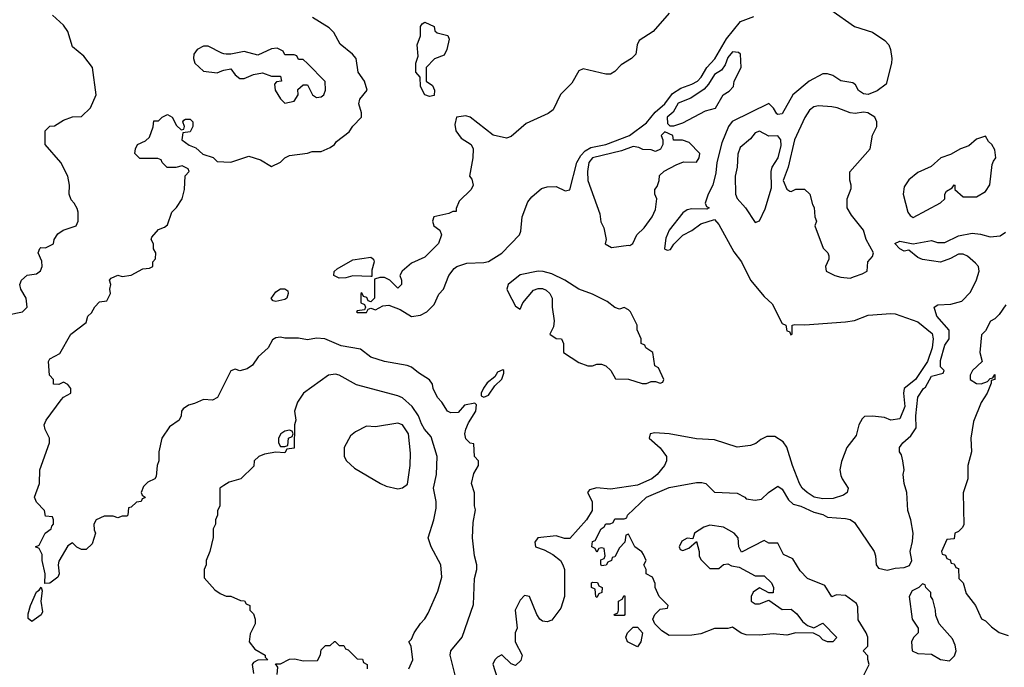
# Model space of a CAD drawing. Header units: inches. Extents: x 2380053 to 2584298, y 380219 to 546618.
# Tile 109 of 256: x 2429096 to 2433453, y 465397 to 468262. Entities that reach past the tile are written whole.
import ezdxf

# ---------------------------------------------------------------- set-up
doc = ezdxf.new("R2010")
doc.units = ezdxf.units.IN
doc.header["$MEASUREMENT"] = 0
doc.layers.add('C4426', color=7, linetype='Continuous')
doc.layers.add('C4436', color=7, linetype='Continuous')

msp = doc.modelspace()

# ---------------------------------------------------------------- linework, layer by layer
at = {"layer": 'C4426', "color": 2}
for points, elevation in [([(2429044, 466956), (2429108, 466970), (2429129, 466990), (2429125.2, 467030), (2429101.2, 467070), (2429097.2, 467090), (2429104, 467110), (2429130, 467131), (2429170, 467138), (2429188.9, 467151.1), (2429195.3, 467170), (2429193.6, 467193.6), (2429178, 467230), (2429186, 467250), (2429190, 467254), (2429210, 467252), (2429246, 467270), (2429248.7, 467290), (2429265.2, 467314.8), (2429289.3, 467330.7), (2429346, 467350), (2429355.3, 467370), (2429355.3, 467410), (2429350, 467426), (2429338, 467450), (2429324.7, 467464.7), (2429315.3, 467490), (2429317.2, 467530), (2429309, 467570), (2429279, 467630), (2429208.7, 467710), (2429208.7, 467770), (2429229.1, 467790.9), (2429250, 467792), (2429290, 467818), (2429330, 467832), (2429370, 467834), (2429410, 467872), (2429435.3, 467930), (2429418, 468050), (2429380.2, 468100.2), (2429330, 468142), (2429308.7, 468210), (2429290, 468238), (2429242, 468282)], 54), ([(2430000, 468111.3), (2429990, 468114), (2429930, 468145.2), (2429910, 468144), (2429882, 468130), (2429866, 468110), (2429864.7, 468090), (2429871, 468070), (2429910, 468034), (2429970, 468026.8), (2429990, 468036), (2430000, 468038.2)], 54), ([(2430000, 466647), (2429972, 466590), (2429950, 466578), (2429910, 466582), (2429870, 466564), (2429842.8, 466557.2), (2429819.6, 466540.4), (2429812, 466530), (2429811.3, 466510), (2429802, 466490), (2429759.8, 466460.2), (2429724.7, 466410), (2429711.3, 466350), (2429711.3, 466310), (2429704.7, 466290), (2429699.6, 466240.4), (2429694, 466230), (2429663.6, 466216.4), (2429643.6, 466196.4), (2429634, 466170), (2429638, 466158), (2429652, 466150), (2429650, 466146), (2429638, 466142), (2429634, 466130), (2429612.7, 466127.3), (2429590, 466106), (2429578, 466102), (2429574, 466070), (2429570, 466066), (2429550, 466066), (2429530, 466058), (2429510, 466066), (2429470, 466066), (2429434, 466050), (2429424.7, 466030), (2429425.4, 466005.4), (2429432, 465990), (2429416.9, 465943.1), (2429390, 465918), (2429370, 465918), (2429349.1, 465929.1), (2429330, 465948), (2429310, 465934), (2429270, 465866), (2429266.8, 465850), (2429271, 465810), (2429264.9, 465795.1), (2429230, 465769), (2429208, 465768), (2429209.5, 465810), (2429195.3, 465870), (2429196.4, 465896.4), (2429182, 465922), (2429166, 465930), (2429182, 465938), (2429208.9, 465991.1), (2429235.3, 466010), (2429238, 466022), (2429246, 466030), (2429246, 466050), (2429242, 466062), (2429210, 466066), (2429206, 466090), (2429170, 466128), (2429162, 466150), (2429184, 466210), (2429185.2, 466270), (2429228.7, 466390), (2429228.7, 466410), (2429209.3, 466449.3), (2429205.2, 466470), (2429214, 466490), (2429279.3, 466580.7), (2429290, 466592), (2429322, 466610), (2429322, 466630), (2429310, 466648), (2429290, 466658), (2429270, 466648), (2429246, 466650), (2429246, 466670), (2429228, 466690), (2429224, 466750), (2429230, 466762), (2429274.6, 466785.4), (2429322, 466870), (2429390, 466922), (2429398, 466950), (2429414.6, 466965.4), (2429429.1, 466990.9), (2429450, 467014), (2429482, 467018), (2429498, 467050), (2429495.3, 467070), (2429499, 467090), (2429494, 467110), (2429500.9, 467119.1), (2429530, 467131), (2429550, 467126), (2429590, 467131.3), (2429640.4, 467159.6), (2429670, 467162), (2429686, 467170), (2429686, 467190), (2429696.4, 467203.6), (2429698, 467230), (2429688.4, 467248.4), (2429688, 467270), (2429678, 467290), (2429680.4, 467299.6), (2429710, 467334), (2429736.4, 467343.6), (2429750, 467354), (2429768.7, 467410), (2429790, 467431.3), (2429815.3, 467470), (2429826, 467510), (2429828.4, 467571.6), (2429846, 467590), (2429842, 467602), (2429814.6, 467614.6), (2429787.3, 467607.3), (2429748.4, 467608.4), (2429726, 467630), (2429722, 467642), (2429707.3, 467647.3), (2429627.3, 467647.3), (2429606, 467670), (2429608, 467690), (2429618, 467710), (2429653.6, 467726.4), (2429670, 467742), (2429687.3, 467787.3), (2429690, 467814), (2429710, 467814), (2429726, 467830), (2429750, 467842), (2429771.1, 467831.1), (2429790, 467794), (2429810, 467774), (2429822, 467778), (2429826, 467790), (2429818, 467810), (2429823.1, 467816.9), (2429830, 467822), (2429850, 467822), (2429862, 467810), (2429862, 467790), (2429850, 467766), (2429818, 467762), (2429814, 467730), (2429846.4, 467706.4), (2429875.3, 467695.3), (2429907.1, 467667.1), (2429951.6, 467651.6), (2429970, 467634), (2430000, 467633)], 50), ([(2430000, 466201.4), (2429982, 466190), (2429982, 466110), (2429972, 466090), (2429972, 466070), (2429962, 466050), (2429962, 466030), (2429952, 466010), (2429951.6, 465971.6), (2429938, 465910), (2429922, 465870), (2429922, 465850), (2429912, 465830), (2429912.7, 465792.7), (2429959.6, 465739.6), (2429983.6, 465723.6), (2430000, 465716.4)], 54)]:
    msp.add_lwpolyline(points, dxfattribs=dict(at, elevation=elevation))
at = {"layer": 'C4426', "color": 2, "elevation": 50}
msp.add_lwpolyline([(2429150, 465599), (2429133.6, 465613.6), (2429133.6, 465633.6), (2429143.6, 465670), (2429170, 465731.3), (2429182, 465738), (2429192, 465752), (2429196, 465736), (2429190.5, 465690), (2429197.3, 465642.7), (2429190.8, 465629.2)], close=True, dxfattribs=at)
at = {"layer": 'C4436', "color": 2}
for points, elevation in [([(2432685.6, 468305.6), (2432790, 468231.8), (2432870, 468206), (2432924.5, 468170), (2432942, 468150), (2432949.6, 468130), (2432955.1, 468090), (2432953.3, 468070), (2432930, 467976), (2432890, 467947.7), (2432850, 467930.7), (2432830, 467934), (2432808, 467948), (2432794, 467974), (2432782, 467982), (2432730, 467990.8), (2432694.2, 468014.2), (2432670, 468023), (2432650, 468022), (2432589.7, 467990.3), (2432517.2, 467930), (2432470, 467844.7), (2432450, 467842), (2432445.4, 467845.4), (2432430.9, 467870.9), (2432410, 467890.8), (2432248.7, 467811.3), (2432232, 467790), (2432202.8, 467717.2), (2432180.5, 467630), (2432176.1, 467583.9), (2432163.6, 467530), (2432142, 467490), (2432129, 467450), (2432135.3, 467435.3), (2432146, 467430), (2432136.4, 467423.6), (2432070, 467425.5), (2432050, 467420.5), (2432030, 467407.7), (2431969.5, 467330), (2431955.3, 467295.3), (2431949.3, 467249.3), (2431950, 467246), (2431962, 467242), (2431975.3, 467244.7), (2431991, 467269), (2432030.7, 467309.3), (2432070, 467329.3), (2432110, 467359.3), (2432170, 467378), (2432190, 467355.3), (2432255.6, 467235.6), (2432289.2, 467190), (2432329, 467110), (2432390, 467037.2), (2432425.1, 467005.1), (2432470, 466918), (2432486, 466910), (2432490, 466886), (2432502, 466882), (2432508.4, 466868.4), (2432514, 466870), (2432514, 466910), (2432526, 466914), (2432570, 466912.7), (2432750, 466925.1), (2432790, 466931.6), (2432850, 466954.7), (2432950, 466962.6), (2432970, 466960.5), (2433070, 466924.7), (2433133.2, 466873.2), (2433138.5, 466850), (2433133.8, 466810), (2433112.1, 466750), (2433059.7, 466670), (2433009.2, 466630), (2433006, 466610), (2433012.4, 466550), (2432990, 466496), (2432950, 466490.8), (2432922.5, 466502.5), (2432870, 466507.3), (2432834, 466506), (2432823.2, 466496.8), (2432809, 466470), (2432797.2, 466422.8), (2432755.3, 466370), (2432732.5, 466307.5), (2432725.2, 466270), (2432730, 466246), (2432735.3, 466230), (2432762, 466190), (2432758, 466170), (2432741.2, 466158.8), (2432695.6, 466144.4), (2432650, 466141.7), (2432610.8, 466150), (2432580.5, 466170), (2432558, 466190), (2432546, 466210), (2432514.8, 466290), (2432490.8, 466370.8), (2432474.8, 466394.8), (2432437.3, 466417.3), (2432402, 466418), (2432374.6, 466405.4), (2432352.9, 466387.1), (2432330, 466378), (2432270, 466371.3), (2432170, 466402.8), (2432090, 466407.3), (2431969.5, 466430.5), (2431906, 466434), (2431886, 466430), (2431882, 466410), (2431930, 466368), (2431958, 466330), (2431958, 466310), (2431948.7, 466290), (2431917.2, 466250), (2431893.2, 466230), (2431830, 466202.4), (2431710, 466185.5), (2431650, 466190.8), (2431618, 466182), (2431608, 466170), (2431629.3, 466130), (2431629.5, 466090), (2431603.6, 466050), (2431530, 465967.3), (2431506.4, 465966.4), (2431470, 465978), (2431388.7, 465970), (2431375.3, 465950), (2431378, 465930), (2431416.5, 465916.5), (2431455.5, 465895.5), (2431489, 465870), (2431499.3, 465850), (2431506, 465830), (2431506.6, 465710), (2431490, 465659.1), (2431450, 465606), (2431430, 465598), (2431410, 465601), (2431398, 465610), (2431384.7, 465630), (2431351.3, 465710), (2431330, 465714), (2431310, 465694), (2431288.7, 465650), (2431298, 465570), (2431288, 465550), (2431288, 465510), (2431319, 465450), (2431312.9, 465427.1), (2431290, 465404.7), (2431270, 465412), (2431230, 465452), (2431210, 465442), (2431198, 465430), (2431189.1, 465410.9), (2431209.3, 465350)], 46), ([(2430000, 467633), (2430030, 467632), (2430110, 467658), (2430162, 467642), (2430210, 467612), (2430250, 467632), (2430269, 467651), (2430290, 467661), (2430370, 467671.3), (2430390, 467678), (2430430, 467678), (2430470, 467696), (2430488.7, 467710), (2430497.2, 467722.8), (2430554.5, 467765.5), (2430570, 467791.3), (2430608.7, 467830), (2430609, 467850), (2430597.2, 467890), (2430601.2, 467910), (2430633.2, 467950), (2430621.2, 467990), (2430594, 468030), (2430585.2, 468090), (2430569.2, 468110), (2430513.8, 468153.8), (2430485.8, 468205.8), (2430466.2, 468226.2), (2430391.5, 468271.5)], 50), ([(2431969.2, 468290), (2431899.5, 468210), (2431836.9, 468170), (2431827.8, 468150), (2431822.9, 468110), (2431803.7, 468090), (2431758, 468062), (2431730, 468033), (2431710, 468020.5), (2431690, 468020.7), (2431590, 468044), (2431570, 468036), (2431538.5, 467981.5), (2431488.6, 467931.4), (2431456.6, 467863.4), (2431433.7, 467846.3), (2431336.9, 467803.1), (2431270, 467744.7), (2431250, 467738), (2431190.9, 467750.9), (2431090, 467830.7), (2431070, 467836), (2431029, 467831), (2431021.2, 467798.8), (2431025.2, 467770), (2431050, 467737.2), (2431094, 467710), (2431102.7, 467690), (2431101.2, 467650), (2431086, 467570), (2431096.4, 467556.4), (2431102, 467530), (2431093.2, 467510), (2431041.2, 467458.8), (2431027.3, 467427.3), (2431027.3, 467412.7), (2431012.7, 467412.7), (2430995.3, 467404.7), (2430928.7, 467390), (2430922, 467370), (2430928.7, 467350), (2430955.3, 467330), (2430962, 467310), (2430948.9, 467271.1), (2430888.4, 467211.6), (2430830, 467184.7), (2430788, 467150), (2430778, 467130), (2430786, 467110), (2430786, 467090), (2430770, 467074), (2430734, 467110), (2430710, 467122), (2430690, 467122), (2430666, 467114), (2430666, 467030), (2430650, 467014), (2430638, 467018), (2430632.7, 467032.7), (2430618, 467038), (2430610, 467054), (2430606, 467050), (2430606, 467010), (2430622, 467002), (2430626, 466990), (2430622, 466978), (2430590, 466974), (2430586, 466970), (2430590, 466966), (2430630, 466966), (2430638, 466982), (2430650, 466986), (2430670, 466978), (2430703.6, 466996.4), (2430730, 466999), (2430780.2, 466980.2), (2430830, 466949.2), (2430870, 466954), (2430898, 466970), (2430930, 467002), (2430950, 467048), (2430970.9, 467069.1), (2430994.8, 467130), (2431018.8, 467161.2), (2431030.5, 467169.5), (2431075.2, 467184.8), (2431150, 467187), (2431170, 467192.3), (2431230, 467229.4), (2431307.3, 467310), (2431313, 467327), (2431319.3, 467390), (2431344.1, 467455.9), (2431361.6, 467478.4), (2431405.5, 467514.5), (2431430, 467522.9), (2431470, 467523.7), (2431510, 467504), (2431530, 467508.7), (2431561.7, 467630), (2431578.4, 467661.6), (2431598, 467682), (2431623.5, 467696.5), (2431690, 467709.8), (2431794.9, 467750), (2431870, 467805.4), (2431907.2, 467852.8), (2431950.1, 467889.9), (2431984.9, 467935.1), (2432021.1, 467958.9), (2432070, 467976.1), (2432095.2, 467990), (2432111.9, 468008.1), (2432136.9, 468050), (2432171.5, 468088.5), (2432223.6, 468176.4), (2432285.6, 468254.4), (2432344.1, 468275.9)], 46), ([(2430000, 468038.2), (2430030, 468044.7), (2430050, 468018), (2430070, 468001), (2430090, 468001), (2430130, 468018.8), (2430170, 468026), (2430210, 468012), (2430250, 468011.3), (2430254, 467990), (2430232.7, 467987.3), (2430223.6, 467976.4), (2430226.8, 467950), (2430250, 467912), (2430270, 467892), (2430310, 467902), (2430328, 467930), (2430327.3, 467952.7), (2430350, 467974), (2430370, 467974), (2430392, 467930), (2430410, 467918), (2430430, 467921), (2430442, 467930), (2430448.7, 467950), (2430448, 467988), (2430370, 468068), (2430350, 468086), (2430330, 468086), (2430322, 468102), (2430310, 468106), (2430270, 468106), (2430262, 468122), (2430235.3, 468135.3), (2430210, 468133.2), (2430150, 468105.2), (2430090, 468121.2), (2430030, 468108.7), (2430010, 468108.7), (2430000, 468111.3)], 54), ([(2432812.9, 465327.1), (2432855.3, 465410), (2432848, 465432), (2432848, 465448), (2432828, 465470), (2432848, 465490), (2432849, 465530), (2432842, 465550), (2432806.3, 465606.3), (2432804.7, 465664.7), (2432799.3, 465679.3), (2432750, 465715.3), (2432710, 465718), (2432690, 465708.7), (2432658.6, 465758.6), (2432582, 465790), (2432550, 465824), (2432516.5, 465876.5), (2432475.3, 465895.3), (2432450, 465946), (2432410, 465946), (2432390, 465958), (2432290, 465906), (2432278, 465930), (2432275.3, 465970), (2432258, 465990), (2432210, 466017.2), (2432150, 466025.2), (2432123.5, 466016.5), (2432082, 465990), (2432074, 465966), (2432050, 465968), (2432025.4, 465954.6), (2432014, 465930), (2432018, 465918), (2432030, 465914), (2432056.4, 465923.6), (2432090, 465954), (2432102, 465910), (2432102, 465890), (2432110, 465874), (2432150, 465834), (2432190, 465834), (2432210, 465852), (2432230, 465854), (2432245.4, 465845.4), (2432279.6, 465839.6), (2432350, 465802), (2432390, 465802), (2432422, 465770), (2432432, 465750), (2432430, 465726), (2432410, 465726), (2432370, 465748), (2432342, 465730), (2432332, 465710), (2432332, 465690), (2432350, 465678), (2432370, 465678), (2432410, 465694), (2432470, 465652), (2432510, 465654), (2432534, 465634), (2432559.8, 465599.8), (2432582, 465582), (2432610, 465572), (2432650, 465592), (2432711.6, 465528.4), (2432694, 465510), (2432670, 465509), (2432650, 465518), (2432635.3, 465535.3), (2432608.4, 465548.4), (2432530, 465549), (2432490, 465539), (2432430, 465545.2), (2432370, 465539.3), (2432310, 465540.9), (2432287.7, 465547.7), (2432250, 465574), (2432229.3, 465569.3), (2432170, 465569), (2432110, 465545.2), (2432070, 465539), (2431970, 465538), (2431938, 465558), (2431906, 465590), (2431898, 465610), (2431906, 465630), (2431930, 465654), (2431962, 465658), (2431966, 465670), (2431926, 465710), (2431908, 465750), (2431907.3, 465767.3), (2431895.3, 465795.3), (2431868, 465810), (2431868, 465830), (2431858, 465850), (2431868, 465870), (2431856.4, 465896.4), (2431848.4, 465908.4), (2431818, 465930), (2431790, 465986), (2431778, 465982), (2431774, 465950), (2431750, 465926), (2431730, 465886), (2431718, 465882), (2431714, 465870), (2431698, 465862), (2431691.6, 465848.4), (2431670, 465846), (2431667.3, 465852.7), (2431667.3, 465872.7), (2431682, 465878), (2431686, 465890), (2431682, 465922), (2431670, 465926), (2431658, 465922), (2431650, 465906), (2431642, 465922), (2431628, 465930), (2431630, 465954), (2431642, 465958), (2431668.7, 466010), (2431682, 466018), (2431690, 466031.3), (2431708, 466032), (2431722, 466038), (2431730, 466054), (2431770, 466054), (2431782, 466058), (2431786, 466070), (2431869.2, 466150), (2431970, 466192.7), (2432090, 466214), (2432114.4, 466214.4), (2432132, 466210), (2432170, 466172), (2432270, 466166.8), (2432304.7, 466150), (2432310, 466142), (2432350, 466136), (2432379, 466141), (2432409.2, 466170), (2432450, 466198.8), (2432470, 466184.7), (2432498, 466138), (2432518.8, 466118.8), (2432552, 466110), (2432610, 466082.8), (2432650, 466073.4), (2432670, 466061), (2432750, 466055.5), (2432770, 466050.5), (2432790, 466037.3), (2432876.3, 465910), (2432882.8, 465890), (2432886, 465850), (2432896, 465836), (2432934, 465826), (2432970, 465836), (2433010, 465838), (2433033.2, 465846.8), (2433044, 465870), (2433036, 465910), (2433046.8, 465953.2), (2433049.3, 465990.7), (2433039.3, 466050), (2433025.1, 466090), (2433020.9, 466170), (2433009.6, 466210), (2433005.2, 466250), (2433009, 466270), (2433004, 466310), (2432997.2, 466337.2), (2432989, 466350), (2432989, 466370), (2433004, 466390), (2433039.3, 466420.7), (2433063.1, 466456.9), (2433060.9, 466510), (2433070, 466592), (2433095.3, 466630), (2433104.1, 466635.9), (2433130, 466684.7), (2433182, 466698), (2433186, 466710), (2433170, 466726), (2433170, 466754), (2433190, 466822), (2433208.7, 466850), (2433208.4, 466888.4), (2433154, 466950), (2433142, 466990), (2433159, 467001), (2433216.5, 467003.5), (2433264, 467016), (2433303.1, 467056.9), (2433329.1, 467110.9), (2433342, 467150), (2433338, 467170), (2433325.2, 467185.2), (2433290, 467215.3), (2433270, 467224), (2433250, 467224), (2433214.6, 467205.4), (2433170.3, 467189.7), (2433090, 467201.2), (2433069.5, 467209.5), (2433030, 467242), (2433010, 467238), (2432990, 467248), (2432968.7, 467271.3), (2432990, 467282), (2433050, 467270.7), (2433130, 467284.7), (2433156.9, 467276.9), (2433190, 467276), (2433250, 467306), (2433310, 467317.3), (2433346.6, 467313.4), (2433390, 467300.7), (2433434.6, 467305.4), (2433458, 467322)], 42), ([(2433459.6, 467000.4), (2433430, 466958), (2433410, 466938), (2433391.3, 466928.7), (2433370, 466886), (2433352, 466868), (2433344.7, 466790), (2433354, 466750), (2433312, 466710), (2433302, 466690), (2433302, 466670), (2433330, 466652), (2433350, 466651.3), (2433378, 466662), (2433390, 466674), (2433402, 466678), (2433410, 466692), (2433411.3, 466670), (2433394, 466666), (2433394, 466654), (2433376, 466610), (2433350, 466568), (2433316, 466484), (2433304.9, 466410), (2433307.3, 466350), (2433290.8, 466290), (2433290.7, 466230), (2433271.1, 466168.9), (2433273.2, 466026.8), (2433266.4, 466013.6), (2433250, 465998), (2433234, 465990), (2433230, 465966), (2433198, 465962), (2433174, 465910), (2433178, 465898), (2433192.7, 465892.7), (2433198, 465878), (2433212.7, 465872.7), (2433218, 465858), (2433230, 465854), (2433238, 465838), (2433250, 465834), (2433252, 465790), (2433270.7, 465770.7), (2433283.6, 465723.6), (2433324.7, 465670), (2433351.6, 465611.6), (2433370, 465602), (2433395.3, 465575.3), (2433430, 465551.3), (2433470, 465538)], 42), ([(2431025.2, 465350), (2431001.2, 465450), (2431004, 465470), (2431053.2, 465530), (2431104.7, 465675.3), (2431109, 465790), (2431119, 465830), (2431119, 465850), (2431109, 465890), (2431099, 465970), (2431102, 466038), (2431113.2, 466093.2), (2431108.9, 466111.1), (2431108.4, 466168.4), (2431095.3, 466210), (2431105.6, 466254.4), (2431126, 466290), (2431126, 466310), (2431108.7, 466330), (2431106, 466386), (2431090, 466388), (2431070, 466408), (2431066, 466430), (2431069.6, 466450.4), (2431082, 466478), (2431114, 466530), (2431118, 466558), (2431110, 466566), (2431064, 466556), (2431036.3, 466523.7), (2431003.2, 466523.2), (2430988.7, 466530), (2430964, 466570), (2430945.2, 466590), (2430925.2, 466630), (2430922, 466650), (2430909.1, 466669.1), (2430860.1, 466700.1), (2430830, 466725.2), (2430810, 466732.7), (2430710, 466749.5), (2430649.6, 466769.6), (2430604.1, 466804.1), (2430518.6, 466818.6), (2430446, 466850), (2430410, 466853.2), (2430370, 466845.2), (2430330, 466853.2), (2430270, 466852.7), (2430250, 466857.2), (2430230, 466854), (2430214.8, 466845.2), (2430196, 466810), (2430151, 466770), (2430126.8, 466733.2), (2430102, 466718), (2430070, 466708.7), (2430050, 466715.3), (2430030, 466708), (2430000, 466647)], 50), ([(2430818, 465390), (2430835.3, 465430), (2430828, 465490), (2430818, 465510), (2430830, 465522), (2430842, 465550), (2430869.1, 465590.9), (2430888.9, 465611.1), (2430903.1, 465636.9), (2430946.8, 465733.2), (2430964.1, 465795.9), (2430959.5, 465850), (2430917.2, 465930), (2430904, 465970), (2430929.2, 466050), (2430938.6, 466101.4), (2430939.3, 466130), (2430927.3, 466190), (2430940.9, 466250), (2430943.6, 466330), (2430916.3, 466416.3), (2430887, 466450), (2430873.4, 466473.4), (2430860.9, 466510), (2430833.2, 466550), (2430790, 466589.3), (2430770, 466598.4), (2430586.6, 466646.6), (2430510, 466689), (2430493.2, 466693.2), (2430462, 466690), (2430351.3, 466610), (2430324.7, 466570), (2430312, 466530), (2430318, 466490), (2430312, 466470), (2430310, 466366), (2430278, 466362), (2430270, 466346), (2430230, 466348), (2430179.6, 466340.4), (2430154, 466330), (2430134, 466310), (2430132.7, 466287.3), (2430074, 466230), (2430023.6, 466216.4), (2430000, 466201.4)], 54), ([(2430000, 465716.4), (2430010, 465712), (2430030, 465712), (2430072.7, 465692.7), (2430091.6, 465691.6), (2430098, 465678), (2430114, 465670), (2430114, 465650), (2430130, 465634), (2430138, 465610), (2430138, 465590), (2430115.3, 465544.7), (2430111, 465510), (2430137.3, 465477.3), (2430182, 465450), (2430182, 465442), (2430194, 465430), (2430150, 465428.7), (2430130, 465418), (2430124.7, 465410), (2430131.3, 465370)], 54), ([(2430235.3, 465364.7), (2430238, 465398), (2430228, 465412), (2430250, 465412), (2430290, 465433.4), (2430314, 465434), (2430350, 465424.9), (2430413.2, 465426.8), (2430427.3, 465452.7), (2430430, 465474), (2430450, 465494), (2430470, 465494), (2430488.4, 465511.6), (2430491.6, 465511.6), (2430510, 465494), (2430530, 465494), (2430538, 465478), (2430550, 465474), (2430590, 465434), (2430612.7, 465432.7), (2430618, 465418), (2430634, 465410), (2430634, 465390)], 54)]:
    msp.add_lwpolyline(points, dxfattribs=dict(at, elevation=elevation))
for points, elevation in [([(2430910, 467922), (2430889, 467930), (2430870, 467966), (2430868, 468008), (2430848.7, 468030), (2430849, 468069), (2430859, 468101), (2430855.3, 468150), (2430869, 468190), (2430869, 468231), (2430876.4, 468243.6), (2430889.1, 468250.9), (2430930, 468232), (2430932.7, 468212.7), (2430943.6, 468203.6), (2430990, 468192), (2430996, 468176), (2430986, 468130), (2430974.8, 468105.2), (2430931.6, 468088.4), (2430894, 468050), (2430894, 467990), (2430922, 467970), (2430931.3, 467950), (2430930, 467926)], 46), ([(2432250, 468119), (2432230, 468094), (2432218, 468062), (2432202, 468038), (2432170, 468019.3), (2432143.9, 467976.1), (2432124.9, 467955.1), (2432065.5, 467914.5), (2432010, 467891.8), (2431986.9, 467853.1), (2431961, 467830), (2431962, 467802), (2431972.7, 467792.7), (2431990, 467792), (2432030, 467806), (2432130, 467858), (2432175.3, 467870), (2432208, 467930), (2432234.6, 467945.4), (2432254, 467966), (2432258, 467990), (2432288, 468050), (2432286, 468110), (2432276.4, 468116.4)], 50), ([(2432630, 467880.7), (2432610, 467877), (2432590, 467861.2), (2432570, 467829.2), (2432524, 467730), (2432496.3, 467610), (2432474.8, 467550), (2432490, 467512), (2432503.6, 467503.6), (2432510, 467502), (2432530, 467512), (2432568.4, 467511.6), (2432592, 467490), (2432603.6, 467443.6), (2432611.6, 467431.6), (2432614, 467390), (2432622, 467370), (2432614, 467350), (2432651.1, 467251.1), (2432672, 467230), (2432676.9, 467216.9), (2432676.9, 467203.1), (2432662, 467170), (2432664.7, 467150), (2432702, 467130), (2432730, 467122.8), (2432770, 467118.8), (2432790, 467126), (2432823.1, 467136.9), (2432846, 467150), (2432848, 467190), (2432870, 467214), (2432874, 467230), (2432842, 467290), (2432829.3, 467330), (2432776.5, 467396.5), (2432758, 467430), (2432758, 467470), (2432774.6, 467514.6), (2432775.3, 467530), (2432768.4, 467551.6), (2432768.4, 467588.4), (2432858.4, 467690), (2432869.6, 467750.4), (2432889, 467790), (2432889, 467810), (2432879, 467830), (2432849.3, 467849.3), (2432830, 467852.7), (2432792.8, 467847.2), (2432770, 467849.6), (2432712.5, 467872.5), (2432690, 467876.9)], 46), ([(2431950, 467766), (2431934, 467750), (2431942, 467730), (2431942, 467710), (2431931.1, 467688.9), (2431910, 467678), (2431890, 467686), (2431852.7, 467687.3), (2431836, 467696), (2431810, 467700.9), (2431758.8, 467681.2), (2431631, 467650), (2431614.9, 467630), (2431608.5, 467590), (2431610.5, 467550), (2431663.5, 467403.5), (2431667.5, 467367.5), (2431681, 467341), (2431690.7, 467290), (2431686.8, 467270), (2431714.4, 467254.4), (2431790, 467264.7), (2431796.4, 467263.6), (2431808.4, 467271.6), (2431826, 467310), (2431858.6, 467341.4), (2431894, 467390), (2431910, 467422), (2431915.3, 467470), (2431906, 467490), (2431906, 467510), (2431916.4, 467523.6), (2431926, 467550), (2431927.3, 467572.7), (2431948, 467592), (2432000.4, 467619.6), (2432032.7, 467632.7), (2432090, 467632), (2432102, 467650), (2432106, 467670), (2432058, 467718), (2432028.4, 467728.4), (2431988.4, 467728.4), (2431986, 467750)], 50), ([(2432370, 467768.7), (2432350, 467762), (2432330, 467735.3), (2432284, 467696), (2432273, 467667), (2432270.4, 467610), (2432261.6, 467570), (2432263, 467490), (2432270, 467471.3), (2432307.3, 467430), (2432350, 467364.7), (2432370, 467372), (2432394.9, 467425.1), (2432422.5, 467517.5), (2432421.6, 467590), (2432426, 467610), (2432452.3, 467650), (2432466, 467706), (2432464, 467730), (2432450, 467748.7), (2432410, 467746.6)], 46), ([(2433370, 467746), (2433330, 467734), (2433296.3, 467703.7), (2433258, 467690), (2433215.2, 467664.8), (2433171.3, 467650), (2433128.2, 467611.8), (2433070, 467585.2), (2433030, 467552.7), (2433010, 467522), (2433004.9, 467490), (2433026, 467410), (2433035.3, 467395.3), (2433050, 467386.8), (2433170, 467451.3), (2433188.7, 467470), (2433188.7, 467490), (2433196.4, 467503.6), (2433222, 467518), (2433230, 467532), (2433234, 467530), (2433234, 467510), (2433270, 467478), (2433330, 467478), (2433370, 467502), (2433389, 467531), (2433399, 467621), (2433404, 467636), (2433415.3, 467650), (2433410, 467686), (2433398, 467710), (2433383.1, 467723.1)], 46), ([(2430650, 467126), (2430570, 467128), (2430539.8, 467120.2), (2430510, 467119), (2430486, 467130), (2430487.3, 467147.3), (2430500.2, 467159.8), (2430570, 467198.8), (2430650, 467211), (2430662, 467202), (2430664.7, 467190), (2430654, 467154), (2430654, 467126)], 46), ([(2431390, 467148.7), (2431310, 467133.2), (2431258, 467090), (2431251.3, 467070), (2431256.9, 467056.9), (2431290, 466994), (2431310, 466982), (2431322, 467010), (2431370, 467064.7), (2431390, 467072), (2431410, 467072), (2431425.4, 467065.4), (2431442, 467050), (2431452, 467030), (2431452, 466990), (2431461, 466930), (2431457.3, 466902.7), (2431442, 466870), (2431470, 466852), (2431494, 466850), (2431502, 466830), (2431502, 466790), (2431570, 466744.7), (2431610, 466731.3), (2431630, 466731.3), (2431650, 466738), (2431670, 466738), (2431690, 466731.3), (2431712, 466710), (2431732.7, 466672.7), (2431790, 466672), (2431850, 466652), (2431870, 466652), (2431890, 466662), (2431910, 466662), (2431930, 466654), (2431942, 466658), (2431946, 466670), (2431922, 466722), (2431906, 466730), (2431898, 466790), (2431866, 466810), (2431862, 466822), (2431846, 466830), (2431846, 466850), (2431828, 466890), (2431828, 466910), (2431798, 466970), (2431790, 466978), (2431770, 466988), (2431750, 466982), (2431730, 466989), (2431695.8, 467015.8), (2431630, 467047), (2431569.4, 467069.4), (2431508, 467110), (2431450, 467137.2), (2431411.6, 467148.4)], 50), ([(2430230, 467015.3), (2430218, 467018), (2430208.9, 467028.9), (2430230, 467058), (2430250, 467071.3), (2430270, 467071.3), (2430282, 467062), (2430284.7, 467050), (2430278, 467030), (2430270, 467024)], 46), ([(2431233.6, 466713.6), (2431210, 466702), (2431198, 466682), (2431165.2, 466654.8), (2431147.9, 466632.1), (2431138, 466610), (2431138, 466598), (2431150, 466592), (2431170, 466601), (2431198, 466642), (2431230, 466672), (2431238, 466698), (2431238, 466710)], 50), ([(2430770, 466477), (2430670, 466461.2), (2430630, 466464), (2430582, 466438), (2430559.6, 466420.4), (2430532, 466370), (2430532, 466330), (2430542, 466310), (2430578, 466278), (2430692, 466210), (2430718, 466198), (2430770, 466186), (2430790, 466191.3), (2430812.3, 466207.7), (2430824.5, 466290), (2430824.8, 466344.8), (2430816.2, 466430), (2430790, 466469.3)], 58), ([(2430290, 466446), (2430270, 466442), (2430252, 466430), (2430242, 466410), (2430242, 466390), (2430250, 466374), (2430270, 466374), (2430282, 466378), (2430286, 466410), (2430302, 466418), (2430306, 466430), (2430302, 466442)], 54), ([(2431650, 465706), (2431646, 465710), (2431642, 465742), (2431626, 465750), (2431626, 465770), (2431630, 465774), (2431652.7, 465772.7), (2431658, 465758), (2431674, 465750), (2431671.6, 465728.4), (2431658, 465722)], 42), ([(2433090, 465766), (2433074, 465750), (2433045.4, 465734.6), (2433032, 465710), (2433044.7, 465610), (2433071.3, 465570), (2433071.3, 465550), (2433051, 465529), (2433042, 465510), (2433044.7, 465470), (2433070, 465458.8), (2433130, 465454.8), (2433170, 465430.8), (2433210, 465426), (2433232.5, 465447.5), (2433239.3, 465470), (2433235.1, 465495.1), (2433222.7, 465522.7), (2433164, 465590), (2433150, 465626), (2433148.7, 465650), (2433136.4, 465696.4), (2433128, 465710), (2433127.3, 465727.3), (2433106, 465750), (2433102, 465762)], 42), ([(2431730, 465626), (2431726, 465630), (2431742, 465638), (2431746, 465650), (2431746, 465690), (2431762, 465698), (2431770, 465714), (2431774, 465710), (2431774, 465690), (2431774, 465630), (2431770, 465626)], 42), ([(2431830, 465488), (2431786, 465510), (2431778, 465530), (2431786, 465550), (2431810, 465574), (2431830, 465574), (2431852, 465550), (2431844.7, 465510)], 42)]:
    msp.add_lwpolyline(points, close=True, dxfattribs=dict(at, elevation=elevation))

doc.saveas('drawing.dxf')
